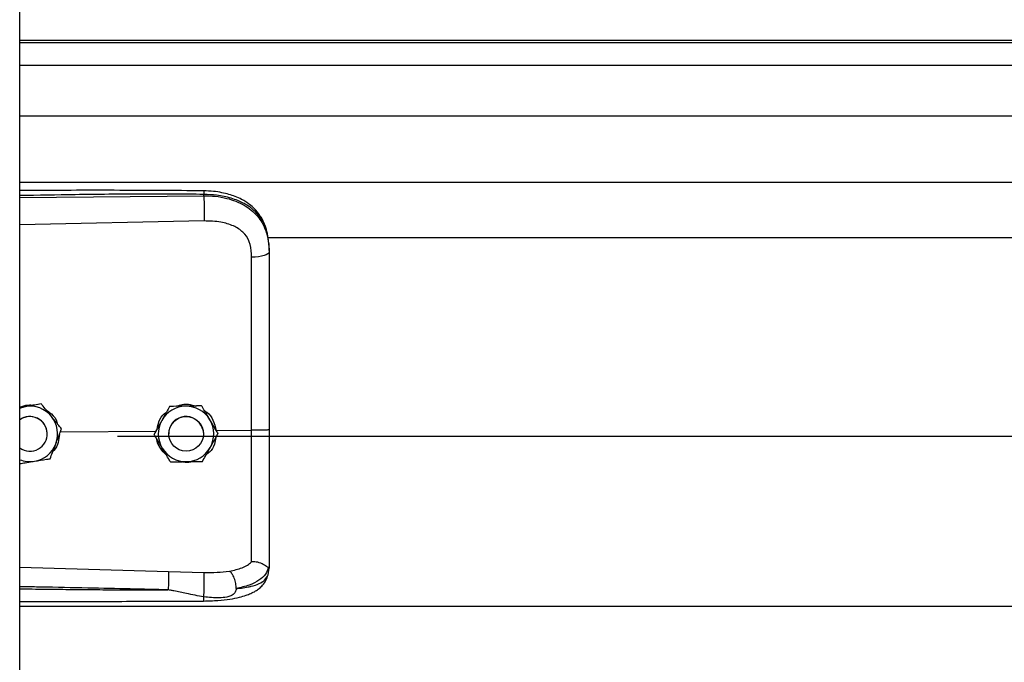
# Model space of a CAD drawing. Header units: inches. Extents: x 170 to 284, y 215 to 248.
# Tile 176 of 256: x 177.837 to 178.141, y 240.637 to 240.835. Entities that reach past the tile are written whole.
import ezdxf

# ---------------------------------------------------------------- set-up
doc = ezdxf.new("R2010")
doc.units = ezdxf.units.IN
doc.header["$LTSCALE"] = 0.25
doc.header["$MEASUREMENT"] = 0
doc.layers.add('LH BENCH MOUNT', color=7, linetype='Continuous')

msp = doc.modelspace()

# ---------------------------------------------------------------- linework, layer by layer
at = {"layer": 'LH BENCH MOUNT'}
for p, q in [((177.8370342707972, 239.6426462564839), (177.8370342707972, 243.843095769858)), ((181.8693542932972, 240.8287323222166), (177.8370342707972, 240.8287323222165)), ((177.8370342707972, 240.8280929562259), (181.8693542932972, 240.8280929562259)), ((177.8370342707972, 240.8210748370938), (181.8693542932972, 240.8210748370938)), ((177.8370342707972, 240.8053907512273), (181.8693542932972, 240.8053907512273)), ((177.8370342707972, 240.7850027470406), (181.8693542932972, 240.7850027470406)), ((177.8370342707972, 240.7802543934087), (177.893881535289, 240.7807910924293)), ((177.893881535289, 240.7807910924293), (177.893881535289, 240.7812024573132)), ((177.8939774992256, 240.7730022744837), (177.8370342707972, 240.7717927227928)), ((177.9135824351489, 240.7679271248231), (181.7928031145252, 240.7679271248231)), ((177.9140770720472, 240.7638678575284), (177.9140770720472, 240.7633795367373)), ((177.8388087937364, 240.7157264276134), (177.8370342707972, 240.7154375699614)), ((177.843686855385, 240.7165225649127), (177.8427582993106, 240.7163714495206)), ((177.843686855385, 240.7165209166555), (177.843686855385, 240.7165225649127)), ((177.8833259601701, 240.7157628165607), (177.8833259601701, 240.7157644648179)), ((177.8932094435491, 240.7159111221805), (177.8932094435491, 240.7159127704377)), ((177.8455346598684, 240.7072765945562), (177.8455346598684, 240.7072773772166)), ((177.8495684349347, 240.7078838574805), (177.8792664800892, 240.7081681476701)), ((177.8499405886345, 240.7088661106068), (177.8499405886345, 240.708867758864)), ((177.8672020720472, 240.7065346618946), (181.8391864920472, 240.7065346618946)), ((177.8785126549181, 240.7071293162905), (177.8785126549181, 240.7071309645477)), ((177.8830459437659, 240.7072773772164), (177.8830459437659, 240.7072765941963)), ((177.8937463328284, 240.7072765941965), (177.8937463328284, 240.7072773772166)), ((177.897705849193, 240.7083446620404), (177.9086194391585, 240.7084491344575)), ((177.8982796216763, 240.70742592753), (177.8982796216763, 240.7074275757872)), ((177.8370342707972, 240.6661210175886), (177.8829699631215, 240.6647892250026)), ((177.8829699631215, 240.6647892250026), (177.8939556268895, 240.6645271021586)), ((177.913737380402, 240.6638124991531), (177.9140770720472, 240.6657976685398)), ((177.9140770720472, 240.6663264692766), (177.9140770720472, 240.6657976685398)), ((177.8370342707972, 240.6541491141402), (181.8693542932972, 240.6541491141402))]:
    msp.add_line(p, q, dxfattribs=at)
at = {"layer": 'LH BENCH MOUNT', "flags": 128}
for points in [[(177.9140770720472, 240.7633795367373), (177.9139731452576, 240.763083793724), (177.9136651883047, 240.7627989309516), (177.9131645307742, 240.7625354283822), (177.9124895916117, 240.7623029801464), (177.9116652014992, 240.7621101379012), (177.9107216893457, 240.7619639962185), (177.9096937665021, 240.7618699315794), (177.9086192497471, 240.7618314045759)], [(177.8370342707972, 240.7152369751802), (177.8377177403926, 240.7154745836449), (177.8388087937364, 240.7157264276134)], [(177.8929888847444, 240.7100216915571), (177.8935937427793, 240.7085460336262), (177.8937463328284, 240.7072773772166)]]:
    msp.add_lwpolyline(points, dxfattribs=at)
at = {"layer": 'LH BENCH MOUNT'}
msp.add_circle((177.8883961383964, 240.7072765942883), 0.005350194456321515, dxfattribs=at)
for centre, radius, start, end in [((177.8401844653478, 240.7072773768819), 0.008560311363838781, 39.24773070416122, 99.24772960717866), ((177.8883961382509, 240.7072773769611), 0.00856031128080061, 90.85968127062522, 150.8596805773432), ((177.8883961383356, 240.7072773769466), 0.008560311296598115, 30.8596826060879, 90.85968183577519), ((177.8401844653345, 240.7072773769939), 0.005350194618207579, 39.24773075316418, 126.0718980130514), ((177.8401844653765, 240.7072765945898), 0.005350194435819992, 300.009742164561, 126.0718999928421), ((177.8401844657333, 240.7072773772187), 0.008560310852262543, 339.2477292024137, 39.24773059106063), ((177.8883961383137, 240.7072773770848), 0.005350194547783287, 30.85968222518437, 179.9999985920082), ((177.8401844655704, 240.7072773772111), 0.005350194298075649, 5.903760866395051e-08, 39.24773054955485), ((177.8883961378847, 240.7072773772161), 0.00856031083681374, 150.8596808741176, 210.8596823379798), ((177.8883961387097, 240.7072773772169), 0.008560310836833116, 330.8596808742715, 30.85968233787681), ((177.8401844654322, 240.7072773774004), 0.00856031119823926, 279.2477290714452, 339.2477287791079), ((177.8401844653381, 240.7072765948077), 0.005350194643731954, 233.9281021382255, 300.0097413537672), ((177.8883961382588, 240.7072773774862), 0.008560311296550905, 210.8596826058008, 270.8596818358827), ((177.8883961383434, 240.7072773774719), 0.008560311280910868, 270.8596812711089, 330.859680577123), ((177.8401844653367, 240.7072773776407), 0.008560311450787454, 248.4076756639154, 279.2477294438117)]:
    msp.add_arc(centre, radius, start, end, dxfattribs=at)
for points, knots in [([(177.8938629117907, 240.7822945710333), (177.8846458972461, 240.782362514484), (177.8665589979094, 240.7824958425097), (177.8476154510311, 240.7824385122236), (177.837889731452, 240.7823857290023), (177.8370342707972, 240.7823810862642)], [0, 0, 0, 0, 0.4865830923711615, 0.9548405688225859, 1, 1, 1, 1]), ([(177.893881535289, 240.7812024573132), (177.8875756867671, 240.7812417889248), (177.8743366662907, 240.7813243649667), (177.8553870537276, 240.7811431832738), (177.8427465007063, 240.7809221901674), (177.8370342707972, 240.780822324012)], [0, 0, 0, 0, 0.3326703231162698, 0.6984356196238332, 1, 1, 1, 1]), ([(177.8938627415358, 240.7822786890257), (177.8938639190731, 240.7822827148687), (177.8938679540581, 240.782296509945), (177.8938731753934, 240.7821815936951), (177.8938797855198, 240.7818888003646), (177.8938808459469, 240.781472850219), (177.893881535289, 240.7812024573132)], [0, 0, 0, 0, 0.09787641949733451, 0.3353863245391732, 0.5679606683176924, 1, 1, 1, 1]), ([(177.913990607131, 240.7659109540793), (177.913871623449, 240.7669813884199), (177.9136562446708, 240.7689190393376), (177.9129113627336, 240.7714376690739), (177.912054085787, 240.7733474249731), (177.9109788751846, 240.7751000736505), (177.9096638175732, 240.7766883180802), (177.908193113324, 240.7779832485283), (177.906819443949, 240.778943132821), (177.9053768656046, 240.779774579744), (177.9029986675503, 240.7808417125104), (177.9000622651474, 240.7816546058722), (177.8967533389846, 240.7821830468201), (177.8948615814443, 240.7822560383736), (177.8938629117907, 240.7822945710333)], [0, 0, 0, 0, 0.1084465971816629, 0.1963050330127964, 0.2691828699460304, 0.3279968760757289, 0.4149595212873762, 0.4916410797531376, 0.5389760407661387, 0.594191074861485, 0.6694152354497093, 0.814854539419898, 0.9022606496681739, 1, 1, 1, 1]), ([(177.9140770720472, 240.7638678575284), (177.9140143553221, 240.765224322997), (177.9138959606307, 240.7677850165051), (177.9129264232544, 240.7712759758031), (177.9116371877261, 240.7736879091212), (177.9102733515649, 240.7753906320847), (177.9091903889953, 240.7764340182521), (177.9081314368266, 240.7772625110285), (177.9071419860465, 240.7779224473), (177.9059076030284, 240.7786175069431), (177.9043135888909, 240.7793432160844), (177.9016498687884, 240.7802512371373), (177.8981147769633, 240.7810111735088), (177.8952082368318, 240.7811425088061), (177.893881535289, 240.7812024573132)], [0, 0, 0, 0, 0.130715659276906, 0.2467609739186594, 0.3577928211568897, 0.4170971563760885, 0.4791482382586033, 0.5177152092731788, 0.5590896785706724, 0.6032945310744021, 0.6633484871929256, 0.7353692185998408, 0.8792082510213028, 1, 1, 1, 1]), ([(177.893881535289, 240.7807910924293), (177.8939032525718, 240.7802152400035), (177.8939483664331, 240.7790190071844), (177.8939893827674, 240.7767939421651), (177.8940026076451, 240.7746165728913), (177.8939856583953, 240.7735268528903), (177.8939774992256, 240.7730022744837)], [0, 0, 0, 0, 0.2406941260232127, 0.499999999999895, 0.7593058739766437, 1, 1, 1, 1]), ([(177.893881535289, 240.7807910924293), (177.895078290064, 240.7807594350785), (177.897510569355, 240.780695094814), (177.900840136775, 240.7800763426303), (177.9038185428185, 240.7791331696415), (177.9063501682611, 240.7779196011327), (177.9085957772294, 240.7763736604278), (177.9104583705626, 240.7745384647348), (177.9119520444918, 240.7724032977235), (177.9131212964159, 240.7698487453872), (177.9139181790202, 240.7667724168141), (177.9140236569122, 240.764520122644), (177.9140770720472, 240.7633795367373)], [0, 0, 0, 0, 0.1094013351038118, 0.2223468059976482, 0.315179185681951, 0.4102231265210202, 0.5012749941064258, 0.5946006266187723, 0.6834485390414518, 0.7745330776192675, 0.8858211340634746, 1, 1, 1, 1]), ([(177.9081936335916, 240.7657647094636), (177.9081936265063, 240.7657647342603), (177.9080910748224, 240.7661236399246), (177.9075958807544, 240.7675298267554), (177.9060598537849, 240.7697325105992), (177.9029928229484, 240.7716357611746), (177.8988766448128, 240.7728474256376), (177.8957238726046, 240.7729470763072), (177.8939774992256, 240.7730022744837)], [0, 0, 0, 0, 4.497367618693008e-06, 0.06509473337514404, 0.261670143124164, 0.4753105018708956, 0.709365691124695, 1, 1, 1, 1]), ([(177.9086192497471, 240.7618314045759), (177.9085492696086, 240.7631560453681), (177.9084792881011, 240.7644807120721), (177.9081936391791, 240.7657646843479), (177.9081936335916, 240.7657647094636)], [0, 0, 0, 0, 0.999980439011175, 1, 1, 1, 1]), ([(177.9086194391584, 240.7084491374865), (177.908619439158, 240.7084491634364), (177.9086193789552, 240.711835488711), (177.908619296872, 240.7188822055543), (177.9086192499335, 240.7295554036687), (177.90861924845, 240.74043147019), (177.9086192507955, 240.7512188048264), (177.9086192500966, 240.7582938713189), (177.9086192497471, 240.7618314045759)], [0, 0, 0, 0, 1.439079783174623e-06, 0.1877923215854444, 0.3908439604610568, 0.5938956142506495, 0.796947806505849, 1, 1, 1, 1]), ([(177.9140770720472, 240.7633795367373), (177.9140770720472, 240.7597493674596), (177.9140770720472, 240.7524784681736), (177.9140770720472, 240.7413977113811), (177.9140770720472, 240.7302151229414), (177.9140770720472, 240.7192464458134), (177.9140770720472, 240.7119986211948), (177.9140770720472, 240.7085188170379)], [0, 0, 0, 0, 0.2027568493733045, 0.4061035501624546, 0.60886041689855, 0.8122072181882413, 1, 1, 1, 1]), ([(177.8370342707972, 240.7155564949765), (177.8378719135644, 240.7158371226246), (177.839281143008, 240.7163092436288), (177.840754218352, 240.7161906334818), (177.8413517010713, 240.7161425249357)], [0, 0, 0, 0, 0.5943977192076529, 0.9999999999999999, 0.9999999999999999, 0.9999999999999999, 0.9999999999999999]), ([(177.843686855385, 240.7165209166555), (177.8430113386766, 240.7164108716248), (177.8416444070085, 240.7161881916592), (177.8399793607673, 240.7159170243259), (177.839026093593, 240.7157618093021), (177.8388087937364, 240.7157264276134)], [0, 0, 0, 0, 0.4299704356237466, 0.870060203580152, 0.9999999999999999, 0.9999999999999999, 0.9999999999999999, 0.9999999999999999]), ([(177.8468137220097, 240.7126954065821), (177.8466899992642, 240.7128468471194), (177.8457222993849, 240.7140313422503), (177.8446611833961, 240.7153300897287), (177.8437817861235, 240.7164063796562), (177.843686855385, 240.7165225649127)], [0, 0, 0, 0, 0.115646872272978, 0.9045342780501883, 1, 1, 1, 1]), ([(177.8468137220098, 240.7126932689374), (177.8466899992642, 240.712844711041), (177.8457222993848, 240.7140292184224), (177.8446611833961, 240.7153281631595), (177.8437817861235, 240.7164047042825), (177.843686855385, 240.7165209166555)], [0, 0, 0, 0, 0.1156468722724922, 0.9045342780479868, 1, 1, 1, 1]), ([(177.8833259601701, 240.7157644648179), (177.8829926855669, 240.7151667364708), (177.8823182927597, 240.7139572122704), (177.8814968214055, 240.7124838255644), (177.8810265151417, 240.7116402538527), (177.8809193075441, 240.7114479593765)], [0, 0, 0, 0, 0.4299704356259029, 0.8700602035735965, 1, 1, 1, 1]), ([(177.8833259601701, 240.7157628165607), (177.8829926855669, 240.7151649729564), (177.8823182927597, 240.7139552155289), (177.8814968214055, 240.7124816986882), (177.8810265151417, 240.711638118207), (177.8809193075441, 240.7114458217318)], [0, 0, 0, 0, 0.4299704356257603, 0.8700602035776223, 1, 1, 1, 1]), ([(177.8882677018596, 240.7158388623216), (177.8869956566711, 240.7158197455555), (177.8852990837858, 240.71579424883), (177.8837208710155, 240.7157704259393), (177.8833259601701, 240.7157644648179)], [0, 0, 0, 0, 0.7497733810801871, 1, 1, 1, 1]), ([(177.8882677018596, 240.7158367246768), (177.8869956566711, 240.7158176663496), (177.8852990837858, 240.7157922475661), (177.8837208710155, 240.7157687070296), (177.8833259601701, 240.7157628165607)], [0, 0, 0, 0, 0.7497733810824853, 1, 1, 1, 1]), ([(177.8854723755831, 240.7157968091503), (177.8860413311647, 240.7160100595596), (177.8872227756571, 240.7164528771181), (177.8892673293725, 240.7165079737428), (177.8906045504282, 240.716101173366), (177.8913167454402, 240.7158845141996)], [0, 0, 0, 0, 0.302739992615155, 0.6286439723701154, 1, 1, 1, 1]), ([(177.8932094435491, 240.7159127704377), (177.892525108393, 240.7159025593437), (177.8911403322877, 240.7158818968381), (177.8894535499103, 240.7158566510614), (177.8884878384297, 240.7158421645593), (177.8882677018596, 240.7158388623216)], [0, 0, 0, 0, 0.4299704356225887, 0.8700602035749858, 1, 1, 1, 1]), ([(177.8932094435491, 240.7159111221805), (177.892525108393, 240.7159007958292), (177.8911403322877, 240.7158799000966), (177.8894535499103, 240.7158545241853), (177.8884878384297, 240.7158400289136), (177.8882677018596, 240.7158367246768)], [0, 0, 0, 0, 0.4299704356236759, 0.8700602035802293, 1, 1, 1, 1]), ([(177.8957445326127, 240.7116704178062), (177.895644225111, 240.7118382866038), (177.8948596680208, 240.7131512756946), (177.893999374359, 240.7145909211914), (177.8932864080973, 240.715783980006), (177.8932094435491, 240.7159127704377)], [0, 0, 0, 0, 0.1156468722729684, 0.9045342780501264, 1, 1, 1, 1]), ([(177.8957445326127, 240.7116682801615), (177.895644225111, 240.7118361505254), (177.8948596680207, 240.7131491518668), (177.893999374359, 240.7145889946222), (177.8932864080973, 240.7157823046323), (177.8932094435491, 240.7159111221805)], [0, 0, 0, 0, 0.1156468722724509, 0.9045342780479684, 1, 1, 1, 1]), ([(177.8449580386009, 240.7148265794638), (177.8456074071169, 240.7143988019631), (177.8470983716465, 240.7134166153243), (177.8483999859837, 240.7116841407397), (177.8486759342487, 240.7104478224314), (177.8487313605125, 240.7101994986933)], [0, 0, 0, 0, 0.381422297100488, 0.8757540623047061, 1, 1, 1, 1]), ([(177.8499405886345, 240.708867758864), (177.8496764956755, 240.7091910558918), (177.8486773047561, 240.7104142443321), (177.8476036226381, 240.7117285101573), (177.8468137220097, 240.7126954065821)], [0, 0, 0, 0, 0.2643068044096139, 1, 1, 1, 1]), ([(177.8499405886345, 240.7088661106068), (177.8496764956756, 240.7091893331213), (177.8486773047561, 240.7104122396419), (177.8476036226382, 240.7117264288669), (177.8468137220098, 240.7126932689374)], [0, 0, 0, 0, 0.2643068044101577, 1, 1, 1, 1]), ([(177.8794303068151, 240.7087770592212), (177.8795927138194, 240.7095290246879), (177.879971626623, 240.7112834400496), (177.8811010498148, 240.71312394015), (177.8821408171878, 240.7138553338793), (177.8823393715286, 240.7139950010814)], [0, 0, 0, 0, 0.3776771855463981, 0.8811610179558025, 1, 1, 1, 1]), ([(177.8940843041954, 240.7144487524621), (177.8943294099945, 240.7143009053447), (177.8954622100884, 240.7136176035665), (177.8969359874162, 240.7115181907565), (177.8974431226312, 240.709427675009), (177.897705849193, 240.7083446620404)], [0, 0, 0, 0, 0.1174426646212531, 0.5427821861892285, 1, 1, 1, 1]), ([(177.8809193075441, 240.7114479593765), (177.8802998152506, 240.7103367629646), (177.8794735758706, 240.7088547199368), (177.8787049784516, 240.707475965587), (177.8785126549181, 240.7071309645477)], [0, 0, 0, 0, 0.7497733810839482, 1, 1, 1, 1]), ([(177.8809193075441, 240.7114458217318), (177.8802998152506, 240.7103346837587), (177.8794735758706, 240.7088527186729), (177.8787049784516, 240.7074742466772), (177.8785126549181, 240.7071293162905)], [0, 0, 0, 0, 0.7497733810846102, 0.9999999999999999, 0.9999999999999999, 0.9999999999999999, 0.9999999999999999]), ([(177.8982796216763, 240.7074275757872), (177.8980655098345, 240.7077859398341), (177.8972554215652, 240.7091418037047), (177.8963849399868, 240.7105986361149), (177.8957445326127, 240.7116704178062)], [0, 0, 0, 0, 0.264306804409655, 1, 1, 1, 1]), ([(177.8982796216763, 240.70742592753), (177.8980655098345, 240.7077842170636), (177.8972554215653, 240.7091397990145), (177.8963849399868, 240.7105965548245), (177.8957445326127, 240.7116682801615)], [0, 0, 0, 0, 0.2643068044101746, 1, 1, 1, 1]), ([(177.8492746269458, 240.7071084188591), (177.8491985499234, 240.7062827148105), (177.8490364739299, 240.7045236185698), (177.8481876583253, 240.7027156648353), (177.8474034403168, 240.7020149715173), (177.8473146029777, 240.7019355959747)], [0, 0, 0, 0, 0.4395923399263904, 0.9365162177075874, 1, 1, 1, 1]), ([(177.8481893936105, 240.7042442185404), (177.8486401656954, 240.7054338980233), (177.849241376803, 240.7070206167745), (177.8498006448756, 240.7084967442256), (177.8499405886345, 240.7088661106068)], [0, 0, 0, 0, 0.7497733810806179, 1, 1, 1, 1]), ([(177.8810477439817, 240.7028864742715), (177.88094743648, 240.7030543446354), (177.8801628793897, 240.7043673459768), (177.8793025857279, 240.7058071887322), (177.8785896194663, 240.7070004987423), (177.8785126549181, 240.7071293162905)], [0, 0, 0, 0, 0.1156468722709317, 0.9045342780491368, 1, 1, 1, 1]), ([(177.8958729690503, 240.7031089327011), (177.8964924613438, 240.704220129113), (177.8973187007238, 240.7057021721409), (177.8980872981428, 240.7070809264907), (177.8982796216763, 240.70742592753)], [0, 0, 0, 0, 0.7497733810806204, 0.9999999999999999, 0.9999999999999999, 0.9999999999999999, 0.9999999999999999]), ([(177.9086192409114, 240.667758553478), (177.9086192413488, 240.6680212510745), (177.9086192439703, 240.6695957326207), (177.908619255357, 240.6730271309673), (177.908619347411, 240.6786284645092), (177.9086196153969, 240.6850682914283), (177.9086199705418, 240.6922943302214), (177.9086202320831, 240.7001691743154), (177.9086201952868, 240.705697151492), (177.908620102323, 240.7084491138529), (177.9086201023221, 240.7084491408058)], [0, 0, 0, 0, 0.03155846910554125, 0.1891461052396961, 0.3467338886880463, 0.5043277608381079, 0.6619226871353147, 0.8309600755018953, 0.9999983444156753, 1, 1, 1, 1]), ([(177.9140770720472, 240.7085188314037), (177.9139958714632, 240.70850744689), (177.9138334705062, 240.7084846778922), (177.9125806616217, 240.7084567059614), (177.910783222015, 240.7084406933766), (177.9093411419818, 240.708446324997), (177.9086201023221, 240.7084491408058)], [0, 0, 0, 0, 0.2500007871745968, 0.5000009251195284, 0.7500005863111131, 1, 1, 1, 1]), ([(177.9140770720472, 240.7085188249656), (177.9140770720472, 240.7054815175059), (177.9140770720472, 240.6993060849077), (177.9140770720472, 240.6905191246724), (177.9140770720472, 240.6823525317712), (177.9140770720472, 240.6757724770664), (177.9140770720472, 240.6703877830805), (177.9140770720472, 240.667687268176), (177.9140770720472, 240.6663264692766)], [0, 0, 0, 0, 0.1870908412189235, 0.3803918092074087, 0.5558755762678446, 0.7364481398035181, 0.8671952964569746, 1, 1, 1, 1]), ([(177.8464381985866, 240.6996228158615), (177.846680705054, 240.7002627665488), (177.8471714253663, 240.7015577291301), (177.8477691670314, 240.7031351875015), (177.8481113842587, 240.7040383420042), (177.8481893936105, 240.7042442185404)], [0, 0, 0, 0, 0.4299704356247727, 0.8700602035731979, 1, 1, 1, 1]), ([(177.88232851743, 240.7007431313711), (177.8816773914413, 240.7014052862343), (177.8803293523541, 240.7027761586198), (177.879427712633, 240.7046470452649), (177.8793831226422, 240.7056600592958), (177.8793825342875, 240.7056734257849)], [0, 0, 0, 0, 0.4797011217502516, 0.993134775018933, 1, 1, 1, 1]), ([(177.897599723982, 240.7062063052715), (177.8974876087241, 240.7054930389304), (177.8972249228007, 240.7038218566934), (177.8960706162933, 240.7018991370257), (177.894935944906, 240.7010477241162), (177.8945711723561, 240.7007740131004)], [0, 0, 0, 0, 0.3356490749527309, 0.7864254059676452, 1, 1, 1, 1]), ([(177.8835828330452, 240.69864412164), (177.8833687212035, 240.6990024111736), (177.8825586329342, 240.7003579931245), (177.8816881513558, 240.7018147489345), (177.8810477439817, 240.7028864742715)], [0, 0, 0, 0, 0.264306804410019, 1, 1, 1, 1]), ([(177.8934663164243, 240.6987924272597), (177.8937995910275, 240.6993901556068), (177.8944739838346, 240.7005996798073), (177.8952954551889, 240.7020730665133), (177.8957657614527, 240.702916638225), (177.8958729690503, 240.7031089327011)], [0, 0, 0, 0, 0.4299704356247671, 0.8700602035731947, 1, 1, 1, 1]), ([(177.8370342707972, 240.6980916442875), (177.837594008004, 240.6981827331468), (177.8388457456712, 240.6983864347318), (177.8403897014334, 240.6986377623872), (177.8413428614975, 240.6987929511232), (177.841560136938, 240.6988283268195)], [0, 0, 0, 0, 0.3844201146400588, 0.8596768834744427, 1, 1, 1, 1]), ([(177.841560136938, 240.6988283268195), (177.8428157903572, 240.6990328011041), (177.8444905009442, 240.6993055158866), (177.8460483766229, 240.6995593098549), (177.8464381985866, 240.6996228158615)], [0, 0, 0, 0, 0.7497733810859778, 1, 1, 1, 1]), ([(177.8835828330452, 240.69864412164), (177.8842671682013, 240.698654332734), (177.8856519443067, 240.6986749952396), (177.8873387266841, 240.6987002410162), (177.8883044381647, 240.6987147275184), (177.8885245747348, 240.6987180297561)], [0, 0, 0, 0, 0.4299704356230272, 0.8700602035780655, 1, 1, 1, 1]), ([(177.8906688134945, 240.6987502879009), (177.8905749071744, 240.6987136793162), (177.8898005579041, 240.698411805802), (177.8885045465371, 240.698352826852), (177.8873965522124, 240.6986054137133), (177.8870025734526, 240.698695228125)], [0, 0, 0, 0, 0.08167163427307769, 0.6734623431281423, 1, 1, 1, 1]), ([(177.8885245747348, 240.6987180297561), (177.8897966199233, 240.6987371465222), (177.8914931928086, 240.6987626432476), (177.8930714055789, 240.6987864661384), (177.8934663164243, 240.6987924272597)], [0, 0, 0, 0, 0.7497733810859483, 1, 1, 1, 1]), ([(177.9017850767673, 240.6649345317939), (177.9031586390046, 240.6652223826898), (177.9052430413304, 240.6656592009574), (177.907418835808, 240.6666999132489), (177.9082178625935, 240.6674052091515), (177.9086192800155, 240.6677595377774)], [0, 0, 0, 0, 0.4901989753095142, 0.7438846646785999, 0.9999999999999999, 0.9999999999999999, 0.9999999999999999, 0.9999999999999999]), ([(177.9138800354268, 240.6660761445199), (177.9138309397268, 240.6660676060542), (177.913730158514, 240.6660500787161), (177.9134384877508, 240.6662363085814), (177.9129730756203, 240.6665671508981), (177.9120968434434, 240.667147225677), (177.9106176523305, 240.6677653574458), (177.9092768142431, 240.6677614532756), (177.9086192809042, 240.6677595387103)], [0, 0, 0, 0, 0.1136768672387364, 0.2333502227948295, 0.3620694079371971, 0.5019163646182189, 0.7557448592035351, 0.9999999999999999, 0.9999999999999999, 0.9999999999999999, 0.9999999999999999]), ([(177.8829700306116, 240.6647892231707), (177.8829766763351, 240.6645504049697), (177.8829868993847, 240.6641830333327), (177.8829848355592, 240.6633211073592), (177.8829772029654, 240.6625462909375), (177.8829629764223, 240.6616857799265), (177.8829380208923, 240.6605263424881), (177.8829116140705, 240.6596829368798), (177.8828944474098, 240.6591346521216)], [0, 0, 0, 0, 0.2394514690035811, 0.3683457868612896, 0.4999761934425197, 0.6316105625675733, 0.7605158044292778, 1, 1, 1, 1]), ([(177.893870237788, 240.6569566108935), (177.8938862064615, 240.6571971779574), (177.8939198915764, 240.6577046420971), (177.8939647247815, 240.6587147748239), (177.8940017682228, 240.6599022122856), (177.8940245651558, 240.6611741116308), (177.8940296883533, 240.6623775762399), (177.8940172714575, 240.6633734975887), (177.8939921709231, 240.6641128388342), (177.893967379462, 240.6643938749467), (177.8939556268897, 240.6645271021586)], [0, 0, 0, 0, 0.1098512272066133, 0.2317256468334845, 0.3631776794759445, 0.4999999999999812, 0.6368223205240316, 0.7682743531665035, 0.890148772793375, 0.9999999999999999, 0.9999999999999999, 0.9999999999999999, 0.9999999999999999]), ([(177.8939556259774, 240.6645270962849), (177.8953076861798, 240.664519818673), (177.8980096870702, 240.6645052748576), (177.9005163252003, 240.6647897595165), (177.9017686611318, 240.6649318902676)], [0, 0, 0, 0, 0.5003922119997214, 1, 1, 1, 1]), ([(177.9038741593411, 240.6595334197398), (177.9038492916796, 240.6600634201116), (177.9037976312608, 240.661164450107), (177.9033219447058, 240.66282690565), (177.9026172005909, 240.6642149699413), (177.9020540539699, 240.6647003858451), (177.9017828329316, 240.6649341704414)], [0, 0, 0, 0, 0.2405618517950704, 0.4997464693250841, 0.7590693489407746, 1, 1, 1, 1]), ([(177.9138842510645, 240.6660759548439), (177.9136086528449, 240.665353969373), (177.9130425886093, 240.6638710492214), (177.9109897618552, 240.6620377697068), (177.9080015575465, 240.6604797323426), (177.9052744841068, 240.6598565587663), (177.903874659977, 240.6595366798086)], [0, 0, 0, 0, 0.2305257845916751, 0.4734878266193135, 0.7297379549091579, 1, 1, 1, 1]), ([(177.9140770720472, 240.6663264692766), (177.9140770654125, 240.6663251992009), (177.9140769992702, 240.6663125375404), (177.9140698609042, 240.6662083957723), (177.9139714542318, 240.6661300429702), (177.9138837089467, 240.6660601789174)], [0, 0, 0, 0, 0.01193493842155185, 0.118981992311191, 1, 1, 1, 1]), ([(177.8938245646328, 240.6557034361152), (177.8953126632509, 240.6557394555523), (177.8980938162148, 240.6558067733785), (177.9018287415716, 240.6562298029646), (177.9047040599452, 240.6567891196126), (177.9068054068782, 240.6573976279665), (177.9083882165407, 240.6580058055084), (177.9097639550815, 240.658701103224), (177.9110359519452, 240.659583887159), (177.912163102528, 240.6606587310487), (177.9131768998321, 240.6620776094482), (177.9135315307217, 240.6631795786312), (177.9137203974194, 240.6637664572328)], [0, 0, 0, 0, 0.1696911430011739, 0.3171409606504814, 0.4424359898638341, 0.5384364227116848, 0.6083291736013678, 0.6840959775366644, 0.742677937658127, 0.8151683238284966, 0.9015637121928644, 1, 1, 1, 1]), ([(177.903875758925, 240.6595349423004), (177.9044220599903, 240.6595920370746), (177.905727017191, 240.6597284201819), (177.9071257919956, 240.6599565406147), (177.9080807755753, 240.6601504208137), (177.9093141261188, 240.6604282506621), (177.9110004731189, 240.660994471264), (177.9128202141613, 240.6621199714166), (177.9134257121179, 240.6632373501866), (177.913737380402, 240.6638124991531)], [0, 0, 0, 0, 0.1091879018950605, 0.2608187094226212, 0.3077983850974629, 0.3355235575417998, 0.5627886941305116, 0.7749539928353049, 1, 1, 1, 1]), ([(177.88289436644, 240.6591322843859), (177.8789943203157, 240.6592315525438), (177.870724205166, 240.6594420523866), (177.8576122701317, 240.65972422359), (177.8466643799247, 240.6599367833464), (177.8396482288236, 240.660064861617), (177.8374732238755, 240.6601028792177), (177.8370342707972, 240.6601105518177)], [0, 0, 0, 0, 0.2551597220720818, 0.5410705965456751, 0.8577348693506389, 0.9712884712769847, 1, 1, 1, 1]), ([(177.8370342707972, 240.6594654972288), (177.8396319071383, 240.6594335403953), (177.8446979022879, 240.6593712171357), (177.8522620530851, 240.6592903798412), (177.8599142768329, 240.6592211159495), (177.8676722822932, 240.6591695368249), (177.8753948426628, 240.6591364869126), (177.8804317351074, 240.6591336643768), (177.8828943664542, 240.659132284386)], [0, 0, 0, 0, 0.1699411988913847, 0.3314248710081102, 0.4948424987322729, 0.6705311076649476, 0.8389164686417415, 1, 1, 1, 1]), ([(177.893870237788, 240.6569566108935), (177.8920894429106, 240.6573026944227), (177.8890343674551, 240.6578964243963), (177.8855984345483, 240.6586164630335), (177.8838602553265, 240.6589737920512), (177.8833626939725, 240.6590750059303), (177.8832121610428, 240.6591010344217), (177.8831618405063, 240.6591097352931)], [0, 0, 0, 0, 0.502280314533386, 0.8616962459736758, 0.9584272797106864, 0.9861029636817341, 1, 1, 1, 1]), ([(177.903875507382, 240.6595317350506), (177.9038009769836, 240.6591614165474), (177.9036970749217, 240.6586451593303), (177.9033252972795, 240.6580477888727), (177.9029046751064, 240.6576148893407), (177.9021009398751, 240.657170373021), (177.9006236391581, 240.6568088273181), (177.8978627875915, 240.6565686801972), (177.8954660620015, 240.6568015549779), (177.8938702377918, 240.656956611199)], [0, 0, 0, 0, 0.1001269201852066, 0.139585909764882, 0.1897135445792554, 0.2582342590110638, 0.3697357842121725, 0.580347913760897, 1, 1, 1, 1]), ([(177.8370342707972, 240.6555662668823), (177.840700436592, 240.6555669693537), (177.8521729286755, 240.6555691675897), (177.8711037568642, 240.6555969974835), (177.8863669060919, 240.6556684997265), (177.8938245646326, 240.6557034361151)], [0, 0, 0, 0, 0.1936599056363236, 0.6060178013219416, 0.9999999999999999, 0.9999999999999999, 0.9999999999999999, 0.9999999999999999]), ([(177.8938244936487, 240.655725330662), (177.8938251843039, 240.655718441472), (177.8938317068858, 240.6556533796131), (177.8938426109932, 240.6558430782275), (177.8938567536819, 240.6561699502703), (177.8938654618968, 240.6566025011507), (177.8938693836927, 240.6568932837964), (177.8938702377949, 240.6569566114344)], [0, 0, 0, 0, 0.03436730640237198, 0.3245665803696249, 0.6210149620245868, 0.9174633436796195, 1, 1, 1, 1])]:
    msp.add_open_spline(points, degree=3, knots=knots, dxfattribs=at)

doc.saveas('drawing.dxf')
